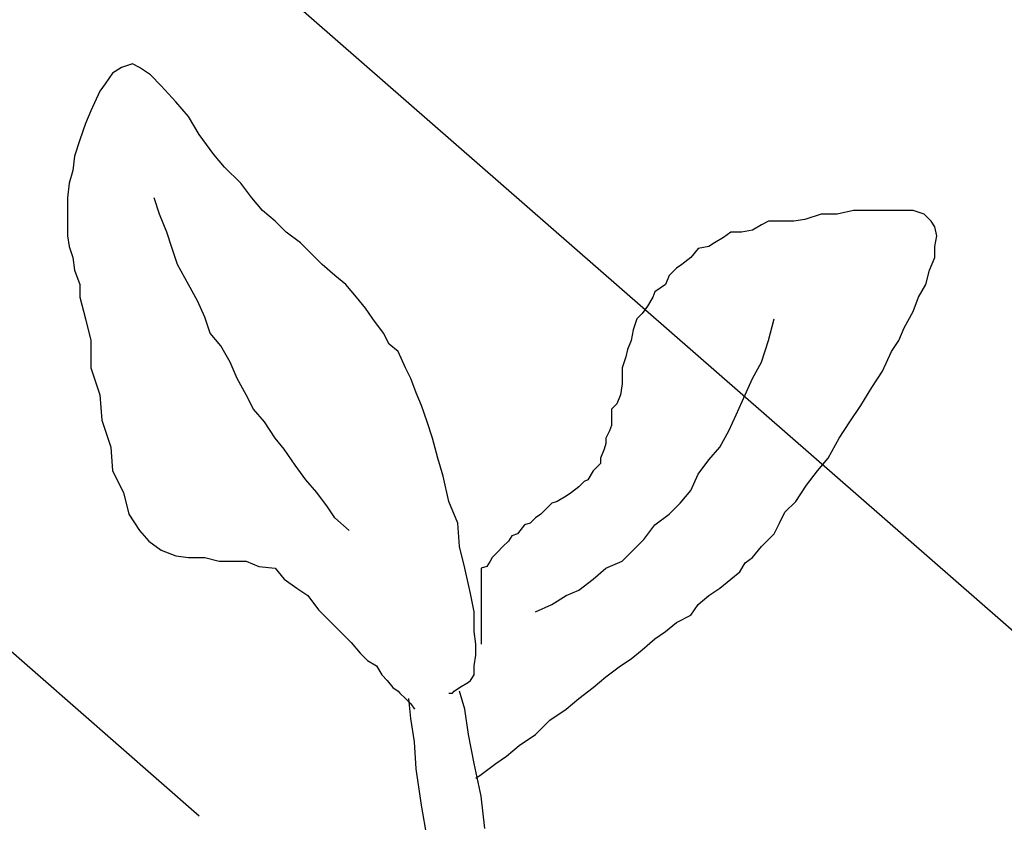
# Model space of a CAD drawing. Extents: x 3409653 to 3410193, y 5788342 to 5789000.
# Tile 52 of 79: x 3409843.93 to 3409845.79, y 5788882.62 to 5788884.14. Entities that reach past the tile are written whole.
import ezdxf

# ---------------------------------------------------------------- set-up
doc = ezdxf.new("R2010")
doc.units = 0
doc.header["$MEASUREMENT"] = 0
doc.linetypes.add('LINIENART0', pattern=[0])
doc.layers.add('Schnitt_Ablauf_Mulde', color=7, linetype='Continuous')

msp = doc.modelspace()

# ---------------------------------------------------------------- linework, layer by layer
at = {"layer": 'Schnitt_Ablauf_Mulde', "color": 144, "linetype": 'LINIENART0'}
for p, q in [((3409844.06078, 5788884.50854), (3409846.08884, 5788882.73698)), ((3409844.06078, 5788884.50854), (3409846.08884, 5788882.73698)), ((3409843.08608, 5788883.66722), (3409844.26598, 5788882.63438)), ((3409843.08608, 5788883.66722), (3409844.26598, 5788882.63438))]:
    msp.add_line(p, q, dxfattribs=at)
at = {"layer": 'Schnitt_Ablauf_Mulde', "color": 17, "linetype": 'LINIENART0'}
for p, q in [((3409844.11892, 5788884.05026), (3409844.10182, 5788884.04)), ((3409844.11892, 5788884.05026), (3409844.10182, 5788884.04)), ((3409844.13944, 5788884.0571), (3409844.11892, 5788884.05026)), ((3409844.13944, 5788884.0571), (3409844.11892, 5788884.05026)), ((3409844.15312, 5788884.05026), (3409844.13944, 5788884.0571)), ((3409844.15312, 5788884.05026), (3409844.13944, 5788884.0571)), ((3409844.17364, 5788884.03658), (3409844.15312, 5788884.05026)), ((3409844.17364, 5788884.03658), (3409844.15312, 5788884.05026)), ((3409844.10182, 5788884.04), (3409844.08814, 5788884.01948)), ((3409844.10182, 5788884.04), (3409844.08814, 5788884.01948)), ((3409844.19416, 5788884.01606), (3409844.17364, 5788884.03658)), ((3409844.19416, 5788884.01606), (3409844.17364, 5788884.03658)), ((3409844.08814, 5788884.01948), (3409844.07788, 5788884.0058)), ((3409844.08814, 5788884.01948), (3409844.07788, 5788884.0058)), ((3409844.22152, 5788883.98528), (3409844.19416, 5788884.01606)), ((3409844.22152, 5788883.98528), (3409844.19416, 5788884.01606)), ((3409844.07788, 5788884.0058), (3409844.06078, 5788883.96818)), ((3409844.07788, 5788884.0058), (3409844.06078, 5788883.96818)), ((3409844.24546, 5788883.95792), (3409844.22152, 5788883.98528)), ((3409844.24546, 5788883.95792), (3409844.22152, 5788883.98528)), ((3409844.06078, 5788883.96818), (3409844.05052, 5788883.94424)), ((3409844.06078, 5788883.96818), (3409844.05052, 5788883.94424)), ((3409844.26598, 5788883.92372), (3409844.24546, 5788883.95792)), ((3409844.26598, 5788883.92372), (3409844.24546, 5788883.95792)), ((3409844.05052, 5788883.94424), (3409844.04026, 5788883.91346)), ((3409844.05052, 5788883.94424), (3409844.04026, 5788883.91346)), ((3409844.04026, 5788883.91346), (3409844.03, 5788883.88268)), ((3409844.04026, 5788883.91346), (3409844.03, 5788883.88268)), ((3409844.29334, 5788883.8861), (3409844.26598, 5788883.92372)), ((3409844.29334, 5788883.8861), (3409844.26598, 5788883.92372)), ((3409844.03, 5788883.88268), (3409844.02658, 5788883.85532)), ((3409844.03, 5788883.88268), (3409844.02658, 5788883.85532)), ((3409844.31386, 5788883.86216), (3409844.29334, 5788883.8861)), ((3409844.31386, 5788883.86216), (3409844.29334, 5788883.8861)), ((3409844.34464, 5788883.83138), (3409844.31386, 5788883.86216)), ((3409844.34464, 5788883.83138), (3409844.31386, 5788883.86216)), ((3409844.02658, 5788883.85532), (3409844.01974, 5788883.83138)), ((3409844.02658, 5788883.85532), (3409844.01974, 5788883.83138)), ((3409844.01974, 5788883.83138), (3409844.01632, 5788883.80402)), ((3409844.01974, 5788883.83138), (3409844.01632, 5788883.80402)), ((3409844.36516, 5788883.80402), (3409844.34464, 5788883.83138)), ((3409844.36516, 5788883.80402), (3409844.34464, 5788883.83138)), ((3409844.01632, 5788883.80402), (3409844.01632, 5788883.79034)), ((3409844.01632, 5788883.80402), (3409844.01632, 5788883.79034)), ((3409844.19074, 5788883.77324), (3409844.18048, 5788883.80402)), ((3409844.19074, 5788883.77324), (3409844.18048, 5788883.80402)), ((3409844.38568, 5788883.78008), (3409844.36516, 5788883.80402)), ((3409844.38568, 5788883.78008), (3409844.36516, 5788883.80402)), ((3409844.01632, 5788883.79034), (3409844.01632, 5788883.77324)), ((3409844.01632, 5788883.79034), (3409844.01632, 5788883.77324)), ((3409844.01632, 5788883.77324), (3409844.01632, 5788883.75272)), ((3409844.01632, 5788883.77324), (3409844.01632, 5788883.75272)), ((3409844.20442, 5788883.73904), (3409844.19074, 5788883.77324)), ((3409844.20442, 5788883.73904), (3409844.19074, 5788883.77324)), ((3409844.40962, 5788883.75956), (3409844.38568, 5788883.78008)), ((3409844.40962, 5788883.75956), (3409844.38568, 5788883.78008)), ((3409845.44246, 5788883.77324), (3409845.41168, 5788883.76298)), ((3409845.44246, 5788883.77324), (3409845.41168, 5788883.76298)), ((3409845.47324, 5788883.77324), (3409845.44246, 5788883.77324)), ((3409845.47324, 5788883.77324), (3409845.44246, 5788883.77324)), ((3409845.50402, 5788883.78008), (3409845.47324, 5788883.77324)), ((3409845.50402, 5788883.78008), (3409845.47324, 5788883.77324)), ((3409845.53822, 5788883.78008), (3409845.50402, 5788883.78008)), ((3409845.53822, 5788883.78008), (3409845.50402, 5788883.78008)), ((3409845.55874, 5788883.78008), (3409845.53822, 5788883.78008)), ((3409845.55874, 5788883.78008), (3409845.53822, 5788883.78008)), ((3409845.58952, 5788883.78008), (3409845.55874, 5788883.78008)), ((3409845.58952, 5788883.78008), (3409845.55874, 5788883.78008)), ((3409845.61688, 5788883.78008), (3409845.58952, 5788883.78008)), ((3409845.61688, 5788883.78008), (3409845.58952, 5788883.78008)), ((3409845.6374, 5788883.77324), (3409845.61688, 5788883.78008)), ((3409845.6374, 5788883.77324), (3409845.61688, 5788883.78008)), ((3409845.65108, 5788883.75956), (3409845.6374, 5788883.77324)), ((3409845.65108, 5788883.75956), (3409845.6374, 5788883.77324)), ((3409844.01632, 5788883.75272), (3409844.01632, 5788883.7322)), ((3409844.01632, 5788883.75272), (3409844.01632, 5788883.7322)), ((3409844.43014, 5788883.73904), (3409844.40962, 5788883.75956)), ((3409844.43014, 5788883.73904), (3409844.40962, 5788883.75956)), ((3409845.3296, 5788883.75272), (3409845.3125, 5788883.74246)), ((3409845.3296, 5788883.75272), (3409845.3125, 5788883.74246)), ((3409845.34328, 5788883.75956), (3409845.3296, 5788883.75272)), ((3409845.34328, 5788883.75956), (3409845.3296, 5788883.75272)), ((3409845.3638, 5788883.75956), (3409845.34328, 5788883.75956)), ((3409845.3638, 5788883.75956), (3409845.34328, 5788883.75956)), ((3409845.39116, 5788883.75956), (3409845.3638, 5788883.75956)), ((3409845.39116, 5788883.75956), (3409845.3638, 5788883.75956)), ((3409845.41168, 5788883.76298), (3409845.39116, 5788883.75956)), ((3409845.41168, 5788883.76298), (3409845.39116, 5788883.75956)), ((3409845.65792, 5788883.7493), (3409845.65108, 5788883.75956)), ((3409845.65792, 5788883.7493), (3409845.65108, 5788883.75956)), ((3409845.66134, 5788883.7322), (3409845.65792, 5788883.7493)), ((3409845.66134, 5788883.7322), (3409845.65792, 5788883.7493)), ((3409844.01632, 5788883.7322), (3409844.01974, 5788883.71168)), ((3409844.01632, 5788883.7322), (3409844.01974, 5788883.71168)), ((3409844.21468, 5788883.70826), (3409844.20442, 5788883.73904)), ((3409844.21468, 5788883.70826), (3409844.20442, 5788883.73904)), ((3409844.4575, 5788883.71852), (3409844.43014, 5788883.73904)), ((3409844.4575, 5788883.71852), (3409844.43014, 5788883.73904)), ((3409845.25778, 5788883.72878), (3409845.24068, 5788883.71852)), ((3409845.25778, 5788883.72878), (3409845.24068, 5788883.71852)), ((3409845.27146, 5788883.73904), (3409845.25778, 5788883.72878)), ((3409845.27146, 5788883.73904), (3409845.25778, 5788883.72878)), ((3409845.29198, 5788883.73904), (3409845.27146, 5788883.73904)), ((3409845.29198, 5788883.73904), (3409845.27146, 5788883.73904)), ((3409845.3125, 5788883.74246), (3409845.29198, 5788883.73904)), ((3409845.3125, 5788883.74246), (3409845.29198, 5788883.73904)), ((3409845.65792, 5788883.71168), (3409845.66134, 5788883.7322)), ((3409845.65792, 5788883.71168), (3409845.66134, 5788883.7322)), ((3409844.01974, 5788883.71168), (3409844.02658, 5788883.69116)), ((3409844.01974, 5788883.71168), (3409844.02658, 5788883.69116)), ((3409844.47802, 5788883.698), (3409844.4575, 5788883.71852)), ((3409844.47802, 5788883.698), (3409844.4575, 5788883.71852)), ((3409845.23042, 5788883.71168), (3409845.2099, 5788883.70826)), ((3409845.23042, 5788883.71168), (3409845.2099, 5788883.70826)), ((3409845.24068, 5788883.71852), (3409845.23042, 5788883.71168)), ((3409845.24068, 5788883.71852), (3409845.23042, 5788883.71168)), ((3409845.65792, 5788883.69116), (3409845.65792, 5788883.71168)), ((3409845.65792, 5788883.69116), (3409845.65792, 5788883.71168)), ((3409844.02658, 5788883.69116), (3409844.03, 5788883.66722)), ((3409844.02658, 5788883.69116), (3409844.03, 5788883.66722)), ((3409844.22494, 5788883.67748), (3409844.21468, 5788883.70826)), ((3409844.22494, 5788883.67748), (3409844.21468, 5788883.70826)), ((3409844.49854, 5788883.67748), (3409844.47802, 5788883.698)), ((3409844.49854, 5788883.67748), (3409844.47802, 5788883.698)), ((3409845.19622, 5788883.69116), (3409845.17912, 5788883.67748)), ((3409845.19622, 5788883.69116), (3409845.17912, 5788883.67748)), ((3409845.2099, 5788883.70826), (3409845.19622, 5788883.69116)), ((3409845.2099, 5788883.70826), (3409845.19622, 5788883.69116)), ((3409845.64766, 5788883.66722), (3409845.65792, 5788883.69116)), ((3409845.64766, 5788883.66722), (3409845.65792, 5788883.69116)), ((3409844.24546, 5788883.63986), (3409844.22494, 5788883.67748)), ((3409844.24546, 5788883.63986), (3409844.22494, 5788883.67748)), ((3409844.52248, 5788883.65696), (3409844.49854, 5788883.67748)), ((3409844.52248, 5788883.65696), (3409844.49854, 5788883.67748)), ((3409845.17912, 5788883.67748), (3409845.16886, 5788883.67064)), ((3409845.17912, 5788883.67748), (3409845.16886, 5788883.67064)), ((3409844.03, 5788883.66722), (3409844.04026, 5788883.63986)), ((3409844.03, 5788883.66722), (3409844.04026, 5788883.63986)), ((3409844.543, 5788883.63986), (3409844.52248, 5788883.65696)), ((3409844.543, 5788883.63986), (3409844.52248, 5788883.65696)), ((3409845.15518, 5788883.65696), (3409845.14834, 5788883.63986)), ((3409845.15518, 5788883.65696), (3409845.14834, 5788883.63986)), ((3409845.16886, 5788883.67064), (3409845.15518, 5788883.65696)), ((3409845.16886, 5788883.67064), (3409845.15518, 5788883.65696)), ((3409845.64082, 5788883.63986), (3409845.64766, 5788883.66722)), ((3409845.64082, 5788883.63986), (3409845.64766, 5788883.66722)), ((3409844.04026, 5788883.63986), (3409844.04026, 5788883.61592)), ((3409844.04026, 5788883.63986), (3409844.04026, 5788883.61592)), ((3409844.26256, 5788883.60908), (3409844.24546, 5788883.63986)), ((3409844.26256, 5788883.60908), (3409844.24546, 5788883.63986)), ((3409844.56352, 5788883.61592), (3409844.543, 5788883.63986)), ((3409844.56352, 5788883.61592), (3409844.543, 5788883.63986)), ((3409845.14834, 5788883.63986), (3409845.12782, 5788883.62618)), ((3409845.14834, 5788883.63986), (3409845.12782, 5788883.62618)), ((3409845.62714, 5788883.61592), (3409845.64082, 5788883.63986)), ((3409845.62714, 5788883.61592), (3409845.64082, 5788883.63986)), ((3409844.04026, 5788883.61592), (3409844.05052, 5788883.57488)), ((3409844.04026, 5788883.61592), (3409844.05052, 5788883.57488)), ((3409844.58062, 5788883.5954), (3409844.56352, 5788883.61592)), ((3409844.58062, 5788883.5954), (3409844.56352, 5788883.61592)), ((3409845.1244, 5788883.61592), (3409845.11414, 5788883.59882)), ((3409845.1244, 5788883.61592), (3409845.11414, 5788883.59882)), ((3409845.12782, 5788883.62618), (3409845.1244, 5788883.61592)), ((3409845.12782, 5788883.62618), (3409845.1244, 5788883.61592)), ((3409845.61688, 5788883.58856), (3409845.62714, 5788883.61592)), ((3409845.61688, 5788883.58856), (3409845.62714, 5788883.61592)), ((3409844.27624, 5788883.5783), (3409844.26256, 5788883.60908)), ((3409844.27624, 5788883.5783), (3409844.26256, 5788883.60908)), ((3409845.11414, 5788883.59882), (3409845.10388, 5788883.58514)), ((3409845.11414, 5788883.59882), (3409845.10388, 5788883.58514)), ((3409844.2865, 5788883.54752), (3409844.27624, 5788883.5783)), ((3409844.2865, 5788883.54752), (3409844.27624, 5788883.5783)), ((3409844.5943, 5788883.57488), (3409844.58062, 5788883.5954)), ((3409844.5943, 5788883.57488), (3409844.58062, 5788883.5954)), ((3409845.10388, 5788883.58514), (3409845.09362, 5788883.57488)), ((3409845.10388, 5788883.58514), (3409845.09362, 5788883.57488)), ((3409845.59978, 5788883.55778), (3409845.61688, 5788883.58856)), ((3409845.59978, 5788883.55778), (3409845.61688, 5788883.58856)), ((3409844.05052, 5788883.57488), (3409844.06078, 5788883.53384)), ((3409844.05052, 5788883.57488), (3409844.06078, 5788883.53384)), ((3409844.61482, 5788883.54752), (3409844.5943, 5788883.57488)), ((3409844.61482, 5788883.54752), (3409844.5943, 5788883.57488)), ((3409845.09362, 5788883.57488), (3409845.08678, 5788883.55436)), ((3409845.09362, 5788883.57488), (3409845.08678, 5788883.55436)), ((3409845.34328, 5788883.53384), (3409845.35354, 5788883.57488)), ((3409845.34328, 5788883.53384), (3409845.35354, 5788883.57488)), ((3409844.30702, 5788883.52358), (3409844.2865, 5788883.54752)), ((3409844.30702, 5788883.52358), (3409844.2865, 5788883.54752)), ((3409844.62508, 5788883.527), (3409844.61482, 5788883.54752)), ((3409844.62508, 5788883.527), (3409844.61482, 5788883.54752)), ((3409845.08678, 5788883.55436), (3409845.08336, 5788883.53384)), ((3409845.08678, 5788883.55436), (3409845.08336, 5788883.53384)), ((3409845.58952, 5788883.53384), (3409845.59978, 5788883.55778)), ((3409845.58952, 5788883.53384), (3409845.59978, 5788883.55778)), ((3409844.06078, 5788883.53384), (3409844.06078, 5788883.48254)), ((3409844.06078, 5788883.53384), (3409844.06078, 5788883.48254)), ((3409844.32412, 5788883.4928), (3409844.30702, 5788883.52358)), ((3409844.32412, 5788883.4928), (3409844.30702, 5788883.52358)), ((3409844.64218, 5788883.51332), (3409844.62508, 5788883.527)), ((3409844.64218, 5788883.51332), (3409844.62508, 5788883.527)), ((3409845.08336, 5788883.53384), (3409845.07652, 5788883.51674)), ((3409845.08336, 5788883.53384), (3409845.07652, 5788883.51674)), ((3409845.3296, 5788883.4928), (3409845.34328, 5788883.53384)), ((3409845.3296, 5788883.4928), (3409845.34328, 5788883.53384)), ((3409845.57584, 5788883.51332), (3409845.58952, 5788883.53384)), ((3409845.57584, 5788883.51332), (3409845.58952, 5788883.53384)), ((3409844.65586, 5788883.48254), (3409844.64218, 5788883.51332)), ((3409844.65586, 5788883.48254), (3409844.64218, 5788883.51332)), ((3409845.07652, 5788883.51674), (3409845.0731, 5788883.50306)), ((3409845.07652, 5788883.51674), (3409845.0731, 5788883.50306)), ((3409845.55874, 5788883.4757), (3409845.57584, 5788883.51332)), ((3409845.55874, 5788883.4757), (3409845.57584, 5788883.51332)), ((3409844.3378, 5788883.46202), (3409844.32412, 5788883.4928)), ((3409844.3378, 5788883.46202), (3409844.32412, 5788883.4928)), ((3409845.0731, 5788883.50306), (3409845.06626, 5788883.48254)), ((3409845.0731, 5788883.50306), (3409845.06626, 5788883.48254)), ((3409845.3125, 5788883.46202), (3409845.3296, 5788883.4928)), ((3409845.3125, 5788883.46202), (3409845.3296, 5788883.4928)), ((3409844.06078, 5788883.48254), (3409844.07788, 5788883.43124)), ((3409844.06078, 5788883.48254), (3409844.07788, 5788883.43124)), ((3409844.66612, 5788883.46202), (3409844.65586, 5788883.48254)), ((3409844.66612, 5788883.46202), (3409844.65586, 5788883.48254)), ((3409845.06626, 5788883.48254), (3409845.06626, 5788883.46544)), ((3409845.06626, 5788883.48254), (3409845.06626, 5788883.46544)), ((3409845.53822, 5788883.44492), (3409845.55874, 5788883.4757)), ((3409845.53822, 5788883.44492), (3409845.55874, 5788883.4757)), ((3409844.3549, 5788883.43124), (3409844.3378, 5788883.46202)), ((3409844.3549, 5788883.43124), (3409844.3378, 5788883.46202)), ((3409844.67638, 5788883.43466), (3409844.66612, 5788883.46202)), ((3409844.67638, 5788883.43466), (3409844.66612, 5788883.46202)), ((3409845.06626, 5788883.45176), (3409845.06284, 5788883.43124)), ((3409845.06626, 5788883.45176), (3409845.06284, 5788883.43124)), ((3409845.06626, 5788883.46544), (3409845.06626, 5788883.45176)), ((3409845.06626, 5788883.46544), (3409845.06626, 5788883.45176)), ((3409845.29882, 5788883.43124), (3409845.3125, 5788883.46202)), ((3409845.29882, 5788883.43124), (3409845.3125, 5788883.46202)), ((3409844.07788, 5788883.43124), (3409844.0813, 5788883.38336)), ((3409844.07788, 5788883.43124), (3409844.0813, 5788883.38336)), ((3409844.36858, 5788883.40388), (3409844.3549, 5788883.43124)), ((3409844.36858, 5788883.40388), (3409844.3549, 5788883.43124)), ((3409844.68664, 5788883.41072), (3409844.67638, 5788883.43466)), ((3409844.68664, 5788883.41072), (3409844.67638, 5788883.43466)), ((3409845.06284, 5788883.43124), (3409845.056, 5788883.41414)), ((3409845.06284, 5788883.43124), (3409845.056, 5788883.41414)), ((3409845.28172, 5788883.39362), (3409845.29882, 5788883.43124)), ((3409845.28172, 5788883.39362), (3409845.29882, 5788883.43124)), ((3409845.5177, 5788883.41072), (3409845.53822, 5788883.44492)), ((3409845.5177, 5788883.41072), (3409845.53822, 5788883.44492)), ((3409844.6969, 5788883.37994), (3409844.68664, 5788883.41072)), ((3409844.6969, 5788883.37994), (3409844.68664, 5788883.41072)), ((3409845.056, 5788883.41414), (3409845.04574, 5788883.40388)), ((3409845.056, 5788883.41414), (3409845.04574, 5788883.40388)), ((3409845.49718, 5788883.37994), (3409845.5177, 5788883.41072)), ((3409845.49718, 5788883.37994), (3409845.5177, 5788883.41072)), ((3409844.3891, 5788883.37994), (3409844.36858, 5788883.40388)), ((3409844.3891, 5788883.37994), (3409844.36858, 5788883.40388)), ((3409845.04574, 5788883.40388), (3409845.04574, 5788883.3902)), ((3409845.04574, 5788883.40388), (3409845.04574, 5788883.3902)), ((3409845.26804, 5788883.36284), (3409845.28172, 5788883.39362)), ((3409845.26804, 5788883.36284), (3409845.28172, 5788883.39362)), ((3409844.0813, 5788883.38336), (3409844.0984, 5788883.33206)), ((3409844.0813, 5788883.38336), (3409844.0984, 5788883.33206)), ((3409844.40962, 5788883.34916), (3409844.3891, 5788883.37994)), ((3409844.40962, 5788883.34916), (3409844.3891, 5788883.37994)), ((3409844.70716, 5788883.34916), (3409844.6969, 5788883.37994)), ((3409844.70716, 5788883.34916), (3409844.6969, 5788883.37994)), ((3409845.04574, 5788883.3731), (3409845.04232, 5788883.36284)), ((3409845.04574, 5788883.3731), (3409845.04232, 5788883.36284)), ((3409845.04574, 5788883.3902), (3409845.04574, 5788883.3731)), ((3409845.04574, 5788883.3902), (3409845.04574, 5788883.3731)), ((3409845.47666, 5788883.34916), (3409845.49718, 5788883.37994)), ((3409845.47666, 5788883.34916), (3409845.49718, 5788883.37994)), ((3409845.04232, 5788883.36284), (3409845.03548, 5788883.34916)), ((3409845.04232, 5788883.36284), (3409845.03548, 5788883.34916)), ((3409845.25094, 5788883.33206), (3409845.26804, 5788883.36284)), ((3409845.25094, 5788883.33206), (3409845.26804, 5788883.36284)), ((3409844.42672, 5788883.32864), (3409844.40962, 5788883.34916)), ((3409844.42672, 5788883.32864), (3409844.40962, 5788883.34916)), ((3409844.71742, 5788883.31154), (3409844.70716, 5788883.34916)), ((3409844.71742, 5788883.31154), (3409844.70716, 5788883.34916)), ((3409845.03548, 5788883.3389), (3409845.03206, 5788883.32864)), ((3409845.03548, 5788883.3389), (3409845.03206, 5788883.32864)), ((3409845.03548, 5788883.34916), (3409845.03548, 5788883.3389)), ((3409845.03548, 5788883.34916), (3409845.03548, 5788883.3389)), ((3409845.45614, 5788883.31154), (3409845.47666, 5788883.34916)), ((3409845.45614, 5788883.31154), (3409845.47666, 5788883.34916)), ((3409844.0984, 5788883.33206), (3409844.10182, 5788883.2876)), ((3409844.0984, 5788883.33206), (3409844.10182, 5788883.2876)), ((3409844.44724, 5788883.29786), (3409844.42672, 5788883.32864)), ((3409844.44724, 5788883.29786), (3409844.42672, 5788883.32864)), ((3409845.03206, 5788883.32864), (3409845.02522, 5788883.31154)), ((3409845.03206, 5788883.32864), (3409845.02522, 5788883.31154)), ((3409845.23042, 5788883.30812), (3409845.25094, 5788883.33206)), ((3409845.23042, 5788883.30812), (3409845.25094, 5788883.33206)), ((3409844.72768, 5788883.27734), (3409844.71742, 5788883.31154)), ((3409844.72768, 5788883.27734), (3409844.71742, 5788883.31154)), ((3409845.02522, 5788883.30128), (3409845.01496, 5788883.29102)), ((3409845.02522, 5788883.30128), (3409845.01496, 5788883.29102)), ((3409845.02522, 5788883.31154), (3409845.02522, 5788883.30128)), ((3409845.02522, 5788883.31154), (3409845.02522, 5788883.30128)), ((3409845.2099, 5788883.28076), (3409845.23042, 5788883.30812)), ((3409845.2099, 5788883.28076), (3409845.23042, 5788883.30812)), ((3409845.43562, 5788883.2876), (3409845.45614, 5788883.31154)), ((3409845.43562, 5788883.2876), (3409845.45614, 5788883.31154)), ((3409844.10182, 5788883.2876), (3409844.12234, 5788883.24656)), ((3409844.10182, 5788883.2876), (3409844.12234, 5788883.24656)), ((3409844.46776, 5788883.2705), (3409844.44724, 5788883.29786)), ((3409844.46776, 5788883.2705), (3409844.44724, 5788883.29786)), ((3409845.01154, 5788883.2876), (3409845.00128, 5788883.2705)), ((3409845.01154, 5788883.2876), (3409845.00128, 5788883.2705)), ((3409845.01496, 5788883.29102), (3409845.01154, 5788883.2876)), ((3409845.01496, 5788883.29102), (3409845.01154, 5788883.2876)), ((3409845.19622, 5788883.24998), (3409845.2099, 5788883.28076)), ((3409845.19622, 5788883.24998), (3409845.2099, 5788883.28076)), ((3409845.4151, 5788883.26024), (3409845.43562, 5788883.2876)), ((3409845.4151, 5788883.26024), (3409845.43562, 5788883.2876)), ((3409844.48828, 5788883.24656), (3409844.46776, 5788883.2705)), ((3409844.48828, 5788883.24656), (3409844.46776, 5788883.2705)), ((3409844.73794, 5788883.22946), (3409844.72768, 5788883.27734)), ((3409844.73794, 5788883.22946), (3409844.72768, 5788883.27734)), ((3409844.99444, 5788883.26708), (3409844.98418, 5788883.25682)), ((3409844.99444, 5788883.26708), (3409844.98418, 5788883.25682)), ((3409845.00128, 5788883.2705), (3409844.99444, 5788883.26708)), ((3409845.00128, 5788883.2705), (3409844.99444, 5788883.26708)), ((3409844.12234, 5788883.24656), (3409844.1326, 5788883.20552)), ((3409844.12234, 5788883.24656), (3409844.1326, 5788883.20552)), ((3409844.5088, 5788883.2192), (3409844.48828, 5788883.24656)), ((3409844.5088, 5788883.2192), (3409844.48828, 5788883.24656)), ((3409844.9705, 5788883.24656), (3409844.96024, 5788883.23972)), ((3409844.9705, 5788883.24656), (3409844.96024, 5788883.23972)), ((3409844.98418, 5788883.25682), (3409844.9705, 5788883.24656)), ((3409844.98418, 5788883.25682), (3409844.9705, 5788883.24656)), ((3409845.1757, 5788883.22604), (3409845.19622, 5788883.24998)), ((3409845.1757, 5788883.22604), (3409845.19622, 5788883.24998)), ((3409845.39458, 5788883.22946), (3409845.4151, 5788883.26024)), ((3409845.39458, 5788883.22946), (3409845.4151, 5788883.26024)), ((3409844.75504, 5788883.18842), (3409844.73794, 5788883.22946)), ((3409844.75504, 5788883.18842), (3409844.73794, 5788883.22946)), ((3409844.93288, 5788883.22604), (3409844.92262, 5788883.21578)), ((3409844.93288, 5788883.22604), (3409844.92262, 5788883.21578)), ((3409844.94314, 5788883.22946), (3409844.93288, 5788883.22604)), ((3409844.94314, 5788883.22946), (3409844.93288, 5788883.22604)), ((3409844.96024, 5788883.23972), (3409844.94314, 5788883.22946)), ((3409844.96024, 5788883.23972), (3409844.94314, 5788883.22946)), ((3409845.15518, 5788883.20552), (3409845.1757, 5788883.22604)), ((3409845.15518, 5788883.20552), (3409845.1757, 5788883.22604)), ((3409845.37406, 5788883.20894), (3409845.39458, 5788883.22946)), ((3409845.37406, 5788883.20894), (3409845.39458, 5788883.22946)), ((3409844.1326, 5788883.20552), (3409844.15312, 5788883.17474)), ((3409844.1326, 5788883.20552), (3409844.15312, 5788883.17474)), ((3409844.52248, 5788883.19868), (3409844.5088, 5788883.2192)), ((3409844.52248, 5788883.19868), (3409844.5088, 5788883.2192)), ((3409844.91236, 5788883.20552), (3409844.9021, 5788883.19868)), ((3409844.91236, 5788883.20552), (3409844.9021, 5788883.19868)), ((3409844.92262, 5788883.21578), (3409844.91236, 5788883.20552)), ((3409844.92262, 5788883.21578), (3409844.91236, 5788883.20552)), ((3409845.12782, 5788883.185), (3409845.15518, 5788883.20552)), ((3409845.12782, 5788883.185), (3409845.15518, 5788883.20552)), ((3409845.3638, 5788883.18842), (3409845.37406, 5788883.20894)), ((3409845.3638, 5788883.18842), (3409845.37406, 5788883.20894)), ((3409844.54984, 5788883.17474), (3409844.52248, 5788883.19868)), ((3409844.54984, 5788883.17474), (3409844.52248, 5788883.19868)), ((3409844.75846, 5788883.14396), (3409844.75504, 5788883.18842)), ((3409844.75846, 5788883.14396), (3409844.75504, 5788883.18842)), ((3409844.89184, 5788883.18842), (3409844.88158, 5788883.185)), ((3409844.89184, 5788883.18842), (3409844.88158, 5788883.185)), ((3409844.9021, 5788883.19868), (3409844.89184, 5788883.18842)), ((3409844.9021, 5788883.19868), (3409844.89184, 5788883.18842)), ((3409845.35354, 5788883.1679), (3409845.3638, 5788883.18842)), ((3409845.35354, 5788883.1679), (3409845.3638, 5788883.18842)), ((3409844.15312, 5788883.17474), (3409844.17022, 5788883.15422)), ((3409844.15312, 5788883.17474), (3409844.17022, 5788883.15422)), ((3409844.88158, 5788883.185), (3409844.8679, 5788883.1679)), ((3409844.88158, 5788883.185), (3409844.8679, 5788883.1679)), ((3409845.1073, 5788883.15764), (3409845.12782, 5788883.185)), ((3409845.1073, 5788883.15764), (3409845.12782, 5788883.185)), ((3409844.17022, 5788883.15422), (3409844.19416, 5788883.13712)), ((3409844.17022, 5788883.15422), (3409844.19416, 5788883.13712)), ((3409844.8508, 5788883.15422), (3409844.84054, 5788883.14396)), ((3409844.8508, 5788883.15422), (3409844.84054, 5788883.14396)), ((3409844.85764, 5788883.16448), (3409844.8508, 5788883.15422)), ((3409844.85764, 5788883.16448), (3409844.8508, 5788883.15422)), ((3409844.8679, 5788883.1679), (3409844.85764, 5788883.16448)), ((3409844.8679, 5788883.1679), (3409844.85764, 5788883.16448)), ((3409845.08678, 5788883.13712), (3409845.1073, 5788883.15764)), ((3409845.08678, 5788883.13712), (3409845.1073, 5788883.15764)), ((3409845.3296, 5788883.14396), (3409845.33986, 5788883.15422)), ((3409845.3296, 5788883.14396), (3409845.33986, 5788883.15422)), ((3409845.33986, 5788883.15422), (3409845.35354, 5788883.1679)), ((3409845.33986, 5788883.15422), (3409845.35354, 5788883.1679)), ((3409844.19416, 5788883.13712), (3409844.22152, 5788883.12686)), ((3409844.19416, 5788883.13712), (3409844.22152, 5788883.12686)), ((3409844.76872, 5788883.10292), (3409844.75846, 5788883.14396)), ((3409844.76872, 5788883.10292), (3409844.75846, 5788883.14396)), ((3409844.83028, 5788883.1337), (3409844.82002, 5788883.12344)), ((3409844.83028, 5788883.1337), (3409844.82002, 5788883.12344)), ((3409844.84054, 5788883.14396), (3409844.83028, 5788883.1337)), ((3409844.84054, 5788883.14396), (3409844.83028, 5788883.1337)), ((3409845.06626, 5788883.1166), (3409845.08678, 5788883.13712)), ((3409845.06626, 5788883.1166), (3409845.08678, 5788883.13712)), ((3409845.3125, 5788883.12344), (3409845.3296, 5788883.14396)), ((3409845.3125, 5788883.12344), (3409845.3296, 5788883.14396)), ((3409844.22152, 5788883.12686), (3409844.24546, 5788883.12344)), ((3409844.22152, 5788883.12686), (3409844.24546, 5788883.12344)), ((3409844.24546, 5788883.12344), (3409844.27624, 5788883.12344)), ((3409844.24546, 5788883.12344), (3409844.27624, 5788883.12344)), ((3409844.27624, 5788883.12344), (3409844.3036, 5788883.1166)), ((3409844.27624, 5788883.12344), (3409844.3036, 5788883.1166)), ((3409844.3036, 5788883.1166), (3409844.32754, 5788883.1166)), ((3409844.3036, 5788883.1166), (3409844.32754, 5788883.1166)), ((3409844.32754, 5788883.1166), (3409844.3549, 5788883.1166)), ((3409844.32754, 5788883.1166), (3409844.3549, 5788883.1166)), ((3409844.3549, 5788883.1166), (3409844.37884, 5788883.10634)), ((3409844.3549, 5788883.1166), (3409844.37884, 5788883.10634)), ((3409844.8166, 5788883.1166), (3409844.80976, 5788883.10634)), ((3409844.8166, 5788883.1166), (3409844.80976, 5788883.10634)), ((3409844.82002, 5788883.12344), (3409844.8166, 5788883.1166)), ((3409844.82002, 5788883.12344), (3409844.8166, 5788883.1166)), ((3409845.03548, 5788883.10292), (3409845.06626, 5788883.1166)), ((3409845.03548, 5788883.10292), (3409845.06626, 5788883.1166)), ((3409845.28856, 5788883.09608), (3409845.29882, 5788883.11318)), ((3409845.28856, 5788883.09608), (3409845.29882, 5788883.11318)), ((3409845.29882, 5788883.11318), (3409845.3125, 5788883.12344)), ((3409845.29882, 5788883.11318), (3409845.3125, 5788883.12344)), ((3409844.37884, 5788883.10634), (3409844.40962, 5788883.10292)), ((3409844.37884, 5788883.10634), (3409844.40962, 5788883.10292)), ((3409844.40962, 5788883.10292), (3409844.42672, 5788883.0824)), ((3409844.40962, 5788883.10292), (3409844.42672, 5788883.0824)), ((3409844.77898, 5788883.05504), (3409844.76872, 5788883.10292)), ((3409844.77898, 5788883.05504), (3409844.76872, 5788883.10292)), ((3409844.80976, 5788883.10634), (3409844.7995, 5788883.10292)), ((3409844.80976, 5788883.10634), (3409844.7995, 5788883.10292)), ((3409844.7995, 5788883.10292), (3409844.7995, 5788883.08582)), ((3409844.7995, 5788883.10292), (3409844.7995, 5788883.08582)), ((3409845.01154, 5788883.0824), (3409845.03548, 5788883.10292)), ((3409845.01154, 5788883.0824), (3409845.03548, 5788883.10292)), ((3409845.27146, 5788883.0824), (3409845.28856, 5788883.09608)), ((3409845.27146, 5788883.0824), (3409845.28856, 5788883.09608)), ((3409844.42672, 5788883.0824), (3409844.45066, 5788883.0653)), ((3409844.42672, 5788883.0824), (3409844.45066, 5788883.0653)), ((3409844.7995, 5788883.08582), (3409844.7995, 5788883.07556)), ((3409844.7995, 5788883.08582), (3409844.7995, 5788883.07556)), ((3409844.7995, 5788883.07556), (3409844.7995, 5788883.0653)), ((3409844.7995, 5788883.07556), (3409844.7995, 5788883.0653)), ((3409844.98418, 5788883.06188), (3409845.01154, 5788883.0824)), ((3409844.98418, 5788883.06188), (3409845.01154, 5788883.0824)), ((3409845.25094, 5788883.0653), (3409845.27146, 5788883.0824)), ((3409845.25094, 5788883.0653), (3409845.27146, 5788883.0824)), ((3409844.45066, 5788883.0653), (3409844.47118, 5788883.05162)), ((3409844.45066, 5788883.0653), (3409844.47118, 5788883.05162)), ((3409844.7995, 5788883.0653), (3409844.7995, 5788883.06188)), ((3409844.7995, 5788883.0653), (3409844.7995, 5788883.06188)), ((3409844.7995, 5788883.06188), (3409844.7995, 5788883.05162)), ((3409844.7995, 5788883.06188), (3409844.7995, 5788883.05162)), ((3409844.96024, 5788883.05162), (3409844.98418, 5788883.06188)), ((3409844.96024, 5788883.05162), (3409844.98418, 5788883.06188)), ((3409845.23042, 5788883.05162), (3409845.25094, 5788883.0653)), ((3409845.23042, 5788883.05162), (3409845.25094, 5788883.0653)), ((3409844.47118, 5788883.05162), (3409844.4917, 5788883.02426)), ((3409844.47118, 5788883.05162), (3409844.4917, 5788883.02426)), ((3409844.78582, 5788883.02084), (3409844.77898, 5788883.05504)), ((3409844.78582, 5788883.02084), (3409844.77898, 5788883.05504)), ((3409844.7995, 5788883.05162), (3409844.7995, 5788883.04136)), ((3409844.7995, 5788883.05162), (3409844.7995, 5788883.04136)), ((3409844.7995, 5788883.04136), (3409844.7995, 5788883.0311)), ((3409844.7995, 5788883.04136), (3409844.7995, 5788883.0311)), ((3409844.93288, 5788883.03452), (3409844.96024, 5788883.05162)), ((3409844.93288, 5788883.03452), (3409844.96024, 5788883.05162)), ((3409845.2099, 5788883.03452), (3409845.23042, 5788883.05162)), ((3409845.2099, 5788883.03452), (3409845.23042, 5788883.05162)), ((3409844.4917, 5788883.02426), (3409844.51222, 5788883.00374)), ((3409844.4917, 5788883.02426), (3409844.51222, 5788883.00374)), ((3409844.78582, 5788882.98322), (3409844.78582, 5788883.02084)), ((3409844.78582, 5788882.98322), (3409844.78582, 5788883.02084)), ((3409844.7995, 5788883.0311), (3409844.7995, 5788883.02084)), ((3409844.7995, 5788883.0311), (3409844.7995, 5788883.02084)), ((3409844.7995, 5788883.02084), (3409844.7995, 5788883.014)), ((3409844.7995, 5788883.02084), (3409844.7995, 5788883.014)), ((3409844.9021, 5788883.02084), (3409844.93288, 5788883.03452)), ((3409844.9021, 5788883.02084), (3409844.93288, 5788883.03452)), ((3409845.19622, 5788883.014), (3409845.2099, 5788883.03452)), ((3409845.19622, 5788883.014), (3409845.2099, 5788883.03452)), ((3409844.51222, 5788883.00374), (3409844.53274, 5788882.98322)), ((3409844.51222, 5788883.00374), (3409844.53274, 5788882.98322)), ((3409844.7995, 5788883.014), (3409844.7995, 5788883.00374)), ((3409844.7995, 5788883.014), (3409844.7995, 5788883.00374)), ((3409844.7995, 5788883.00374), (3409844.7995, 5788883.00032)), ((3409844.7995, 5788883.00374), (3409844.7995, 5788883.00032)), ((3409845.16886, 5788883.00032), (3409845.19622, 5788883.014)), ((3409845.16886, 5788883.00032), (3409845.19622, 5788883.014)), ((3409844.53274, 5788882.98322), (3409844.55326, 5788882.9627)), ((3409844.53274, 5788882.98322), (3409844.55326, 5788882.9627)), ((3409844.78924, 5788882.95928), (3409844.78582, 5788882.98322)), ((3409844.78924, 5788882.95928), (3409844.78582, 5788882.98322)), ((3409844.7995, 5788883.00032), (3409844.7995, 5788882.99348)), ((3409844.7995, 5788883.00032), (3409844.7995, 5788882.99348)), ((3409844.7995, 5788882.99348), (3409844.7995, 5788882.98322)), ((3409844.7995, 5788882.99348), (3409844.7995, 5788882.98322)), ((3409844.7995, 5788882.98322), (3409844.7995, 5788882.9798)), ((3409844.7995, 5788882.98322), (3409844.7995, 5788882.9798)), ((3409845.12782, 5788882.96954), (3409845.14834, 5788882.98322)), ((3409845.12782, 5788882.96954), (3409845.14834, 5788882.98322)), ((3409845.14834, 5788882.98322), (3409845.16886, 5788883.00032)), ((3409845.14834, 5788882.98322), (3409845.16886, 5788883.00032)), ((3409844.7995, 5788882.9798), (3409844.7995, 5788882.96954)), ((3409844.7995, 5788882.9798), (3409844.7995, 5788882.96954)), ((3409844.7995, 5788882.96954), (3409844.7995, 5788882.9627)), ((3409844.7995, 5788882.96954), (3409844.7995, 5788882.9627)), ((3409845.10388, 5788882.94902), (3409845.12782, 5788882.96954)), ((3409845.10388, 5788882.94902), (3409845.12782, 5788882.96954)), ((3409844.55326, 5788882.9627), (3409844.57036, 5788882.94218)), ((3409844.55326, 5788882.9627), (3409844.57036, 5788882.94218)), ((3409844.78924, 5788882.93876), (3409844.78924, 5788882.95928)), ((3409844.78924, 5788882.93876), (3409844.78924, 5788882.95928)), ((3409844.7995, 5788882.9627), (3409844.7995, 5788882.95928)), ((3409844.7995, 5788882.9627), (3409844.7995, 5788882.95928)), ((3409845.08336, 5788882.93192), (3409845.10388, 5788882.94902)), ((3409845.08336, 5788882.93192), (3409845.10388, 5788882.94902)), ((3409844.57036, 5788882.94218), (3409844.58404, 5788882.9285)), ((3409844.57036, 5788882.94218), (3409844.58404, 5788882.9285)), ((3409844.58404, 5788882.9285), (3409844.60114, 5788882.91824)), ((3409844.58404, 5788882.9285), (3409844.60114, 5788882.91824)), ((3409844.78582, 5788882.91824), (3409844.78924, 5788882.93876)), ((3409844.78582, 5788882.91824), (3409844.78924, 5788882.93876)), ((3409845.06284, 5788882.91824), (3409845.08336, 5788882.93192)), ((3409845.06284, 5788882.91824), (3409845.08336, 5788882.93192)), ((3409844.60114, 5788882.91824), (3409844.6114, 5788882.90114)), ((3409844.60114, 5788882.91824), (3409844.6114, 5788882.90114)), ((3409844.78582, 5788882.90114), (3409844.78582, 5788882.91824)), ((3409844.78582, 5788882.90114), (3409844.78582, 5788882.91824)), ((3409845.03548, 5788882.89772), (3409845.06284, 5788882.91824)), ((3409845.03548, 5788882.89772), (3409845.06284, 5788882.91824)), ((3409844.6114, 5788882.90114), (3409844.62166, 5788882.89088)), ((3409844.6114, 5788882.90114), (3409844.62166, 5788882.89088)), ((3409844.62166, 5788882.89088), (3409844.63192, 5788882.8772)), ((3409844.62166, 5788882.89088), (3409844.63192, 5788882.8772)), ((3409844.77556, 5788882.88746), (3409844.77898, 5788882.89088)), ((3409844.77556, 5788882.88746), (3409844.77898, 5788882.89088)), ((3409844.77898, 5788882.89088), (3409844.78582, 5788882.90114)), ((3409844.77898, 5788882.89088), (3409844.78582, 5788882.90114)), ((3409845.01154, 5788882.8772), (3409845.03548, 5788882.89772)), ((3409845.01154, 5788882.8772), (3409845.03548, 5788882.89772)), ((3409844.63192, 5788882.8772), (3409844.64218, 5788882.87036)), ((3409844.63192, 5788882.8772), (3409844.64218, 5788882.87036)), ((3409844.64218, 5788882.87036), (3409844.6456, 5788882.86694)), ((3409844.64218, 5788882.87036), (3409844.6456, 5788882.86694)), ((3409844.74478, 5788882.86694), (3409844.7482, 5788882.87036)), ((3409844.74478, 5788882.86694), (3409844.7482, 5788882.87036)), ((3409844.7482, 5788882.87036), (3409844.75846, 5788882.8772)), ((3409844.7482, 5788882.87036), (3409844.75846, 5788882.8772)), ((3409844.75846, 5788882.8772), (3409844.77556, 5788882.88746)), ((3409844.75846, 5788882.8772), (3409844.77556, 5788882.88746)), ((3409844.76872, 5788882.83616), (3409844.75846, 5788882.87036)), ((3409844.76872, 5788882.83616), (3409844.75846, 5788882.87036)), ((3409844.98418, 5788882.85668), (3409845.01154, 5788882.8772)), ((3409844.98418, 5788882.85668), (3409845.01154, 5788882.8772)), ((3409844.6456, 5788882.86694), (3409844.65586, 5788882.85668)), ((3409844.6456, 5788882.86694), (3409844.65586, 5788882.85668)), ((3409844.65586, 5788882.85668), (3409844.66612, 5788882.84642)), ((3409844.65586, 5788882.85668), (3409844.66612, 5788882.84642)), ((3409844.66612, 5788882.81906), (3409844.6627, 5788882.85668)), ((3409844.66612, 5788882.81906), (3409844.6627, 5788882.85668)), ((3409844.73794, 5788882.86694), (3409844.74478, 5788882.86694)), ((3409844.73794, 5788882.86694), (3409844.74478, 5788882.86694)), ((3409844.96024, 5788882.83616), (3409844.98418, 5788882.85668)), ((3409844.96024, 5788882.83616), (3409844.98418, 5788882.85668)), ((3409844.66612, 5788882.84642), (3409844.67296, 5788882.83616)), ((3409844.66612, 5788882.84642), (3409844.67296, 5788882.83616)), ((3409844.77556, 5788882.78828), (3409844.76872, 5788882.83616)), ((3409844.77556, 5788882.78828), (3409844.76872, 5788882.83616)), ((3409844.92946, 5788882.81564), (3409844.96024, 5788882.83616)), ((3409844.92946, 5788882.81564), (3409844.96024, 5788882.83616)), ((3409844.67296, 5788882.7746), (3409844.66612, 5788882.81906)), ((3409844.67296, 5788882.7746), (3409844.66612, 5788882.81906)), ((3409844.9021, 5788882.78828), (3409844.92946, 5788882.81564)), ((3409844.9021, 5788882.78828), (3409844.92946, 5788882.81564)), ((3409844.78582, 5788882.73356), (3409844.77556, 5788882.78828)), ((3409844.78582, 5788882.73356), (3409844.77556, 5788882.78828)), ((3409844.87132, 5788882.76776), (3409844.9021, 5788882.78828)), ((3409844.87132, 5788882.76776), (3409844.9021, 5788882.78828)), ((3409844.67638, 5788882.7233), (3409844.67296, 5788882.7746)), ((3409844.67638, 5788882.7233), (3409844.67296, 5788882.7746)), ((3409844.84738, 5788882.74724), (3409844.87132, 5788882.76776)), ((3409844.84738, 5788882.74724), (3409844.87132, 5788882.76776)), ((3409844.82686, 5788882.73356), (3409844.84738, 5788882.74724)), ((3409844.82686, 5788882.73356), (3409844.84738, 5788882.74724)), ((3409844.68664, 5788882.6549), (3409844.67638, 5788882.7233)), ((3409844.68664, 5788882.6549), (3409844.67638, 5788882.7233)), ((3409844.7995, 5788882.672), (3409844.78582, 5788882.73356)), ((3409844.7995, 5788882.672), (3409844.78582, 5788882.73356)), ((3409844.7995, 5788882.71304), (3409844.82686, 5788882.73356)), ((3409844.7995, 5788882.71304), (3409844.82686, 5788882.73356)), ((3409844.78924, 5788882.7062), (3409844.7995, 5788882.71304)), ((3409844.78924, 5788882.7062), (3409844.7995, 5788882.71304)), ((3409844.80634, 5788882.61044), (3409844.7995, 5788882.672)), ((3409844.80634, 5788882.61044), (3409844.7995, 5788882.672)), ((3409844.6969, 5788882.59334), (3409844.68664, 5788882.6549)), ((3409844.6969, 5788882.59334), (3409844.68664, 5788882.6549))]:
    msp.add_line(p, q, dxfattribs=at)

doc.saveas('drawing.dxf')
